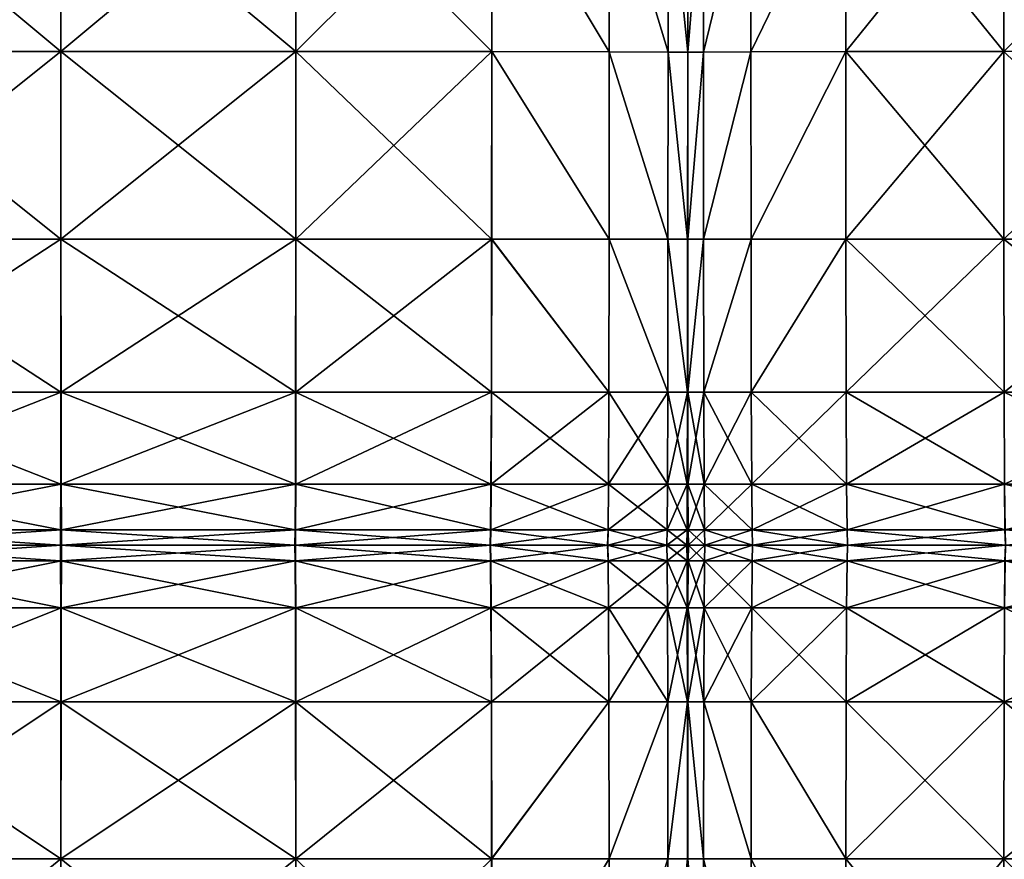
# Model space of a CAD drawing. Header units: centimetres. Extents: x -65 to 65, y -44 to 44.
# Tile 25 of 40: x -1 to 30, y -10 to 17. Entities that reach past the tile are written whole.
import ezdxf

# ---------------------------------------------------------------- set-up
doc = ezdxf.new("R2010")
doc.units = ezdxf.units.CM
doc.layers.get('0').update_dxf_attribs({"true_color": 0xc7c7c7})

msp = doc.modelspace()

# ---------------------------------------------------------------- meshes
at = {"color": 251, "true_color": 0x565656}
mesh = msp.add_polyface(dxfattribs=at)
corners = [(-13.892, 9.972, 3.261), (-13.898, 16.013, 3.189), (-7.589, 16.017, 2.987), (-7.584, 9.972, 3.067), (-0.018, 16.019, 2.92), (-7.59, 22.324, 3.008), (-13.9, 22.305, 3.208), (-7.59, 28.036, 3.113), (-13.9, 27.989, 3.303), (-0.018, 28.052, 3.05), (-0.018, 22.33, 2.941), (-7.59, 22.324, 42.615), (-7.59, 28.036, 42.227), (-13.9, 27.989, 41.581), (-13.9, 22.305, 41.93), (-7.59, 16.017, 42.697), (-13.899, 16.013, 42.005), (-0.019, 16.019, 42.928), (-0.018, 22.33, 42.843), (-7.589, 9.972, 42.429), (-0.019, 9.972, 42.651), (-20.21, 22.198, 4.34), (-20.21, 22.211, 4.207), (-20.21, 27.753, 4.249), (-20.21, 27.722, 4.376), (-20.21, 15.986, 4.334), (-20.211, 15.989, 4.199), (-20.206, 9.972, 4.231), (-20.209, 15.989, 4.199), (-19.577, 15.996, 3.896), (-20.21, 22.211, 4.207), (-20.21, 27.753, 4.249), (-19.579, 27.824, 3.965), (-19.579, 22.239, 3.907), (-17.686, 22.274, 3.541), (-17.686, 27.91, 3.618), (-17.684, 16.005, 3.526), (-17.677, 9.972, 3.584), (-19.572, 9.972, 3.94), (-17.686, 22.274, 40.789), (-17.686, 27.91, 40.505), (-19.579, 22.239, 39.534), (-19.579, 27.824, 39.321), (-19.578, 15.996, 39.58), (-17.685, 16.005, 40.85), (-20.21, 22.211, 38.508), (-20.21, 27.753, 38.353), (-20.21, 22.198, 38.051), (-20.21, 27.722, 37.922), (-20.21, 15.986, 38.079), (-20.21, 15.989, 38.541), (-20.208, 9.972, 38.434), (-17.682, 9.972, 40.653), (-19.576, 9.972, 39.432), (-20.21, 22.211, 38.508), (-20.21, 15.989, 38.541), (-20.21, 27.753, 38.353)]
mesh.append_faces([[corners[k] for k in face] for face in [(0, 1, 2), (3, 2, 4), (5, 2, 1), (1, 6, 5), (7, 5, 6), (6, 8, 7), (9, 10, 5), (2, 5, 10), (10, 4, 2), (11, 12, 13), (13, 14, 11), (15, 11, 14), (14, 16, 15), (11, 15, 17), (17, 18, 11), (12, 11, 18), (19, 15, 16), (20, 17, 15), (21, 22, 23), (23, 24, 21), (22, 21, 25), (25, 26, 22), (27, 28, 29), (30, 28, 25), (25, 21, 30), (31, 30, 21), (21, 24, 31), (30, 31, 32), (32, 33, 30), (28, 30, 33), (33, 29, 28), (34, 35, 8), (8, 6, 34), (36, 34, 6), (6, 1, 36), (34, 36, 29), (29, 33, 34), (35, 34, 33), (33, 32, 35), (37, 36, 1), (38, 29, 36), (39, 14, 13), (13, 40, 39), (41, 39, 40), (40, 42, 41), (39, 41, 43), (43, 44, 39), (14, 39, 44), (44, 16, 14), (45, 41, 42), (42, 46, 45), (47, 45, 46), (46, 48, 47), (45, 47, 49), (49, 50, 45), (41, 45, 50), (50, 43, 41), (43, 50, 51), (16, 44, 52), (44, 43, 53), (54, 55, 49), (49, 47, 54), (56, 54, 47), (47, 48, 56)]], dxfattribs={"vtx2": -1, "color": 251})
mesh = msp.add_polyface(dxfattribs=at)
corners = [(7.553, 22.324, 3.008), (7.553, 28.036, 3.113), (13.863, 27.989, 3.303), (13.863, 22.305, 3.208), (7.553, 16.017, 2.987), (13.862, 16.013, 3.189), (-0.018, 16.019, 2.92), (-0.018, 22.33, 2.941), (7.552, 9.972, 3.067), (-0.016, 9.972, 3.002), (13.858, 9.972, 41.763), (13.862, 16.013, 42.005), (7.553, 16.017, 42.697), (7.55, 9.972, 42.429), (-0.019, 16.019, 42.928), (7.553, 22.324, 42.615), (13.863, 22.305, 41.93), (7.553, 28.036, 42.227), (13.863, 27.989, 41.581), (-0.018, 28.052, 42.442), (-0.018, 22.33, 42.843), (20.173, 22.198, 38.051), (20.173, 22.211, 38.508), (20.173, 27.753, 38.353), (20.173, 27.722, 37.922), (20.173, 15.986, 38.079), (20.174, 15.989, 38.541), (17.649, 22.274, 3.541), (17.649, 27.91, 3.618), (19.542, 22.239, 3.907), (19.542, 27.824, 3.965), (19.541, 15.996, 3.896), (17.648, 16.005, 3.526), (20.173, 22.211, 4.207), (20.173, 27.753, 4.249), (20.173, 22.198, 4.34), (20.173, 27.722, 4.376), (20.173, 15.986, 4.334), (20.173, 15.989, 4.199), (20.171, 9.972, 4.231), (17.644, 9.972, 3.584), (19.538, 9.972, 3.94), (20.173, 22.211, 38.508), (20.173, 15.989, 38.541), (20.173, 27.753, 38.353), (19.542, 27.824, 39.321), (19.542, 22.239, 39.534), (19.541, 15.996, 39.58), (17.649, 22.274, 40.789), (17.649, 27.91, 40.505), (17.648, 16.005, 40.85), (17.644, 9.972, 40.653), (19.538, 9.972, 39.432), (20.173, 22.211, 4.207), (20.174, 15.989, 4.199), (20.173, 27.753, 4.249)]
mesh.append_faces([[corners[k] for k in face] for face in [(0, 1, 2), (2, 3, 0), (4, 0, 3), (3, 5, 4), (0, 4, 6), (6, 7, 0), (1, 0, 7), (8, 4, 5), (9, 6, 4), (10, 11, 12), (13, 12, 14), (15, 12, 11), (11, 16, 15), (17, 15, 16), (16, 18, 17), (15, 17, 19), (19, 20, 15), (12, 15, 20), (20, 14, 12), (21, 22, 23), (23, 24, 21), (22, 21, 25), (25, 26, 22), (27, 3, 2), (2, 28, 27), (29, 27, 28), (28, 30, 29), (27, 29, 31), (31, 32, 27), (3, 27, 32), (32, 5, 3), (33, 29, 30), (30, 34, 33), (35, 33, 34), (34, 36, 35), (33, 35, 37), (37, 38, 33), (29, 33, 38), (38, 31, 29), (31, 38, 39), (5, 32, 40), (32, 31, 41), (42, 43, 25), (25, 21, 42), (44, 42, 21), (21, 24, 44), (42, 44, 45), (45, 46, 42), (43, 42, 46), (46, 47, 43), (48, 49, 18), (18, 16, 48), (50, 48, 16), (16, 11, 50), (48, 50, 47), (47, 46, 48), (49, 48, 46), (46, 45, 49), (51, 50, 11), (52, 47, 50), (53, 54, 37), (37, 35, 53), (55, 53, 35), (35, 36, 55)]], dxfattribs={"vtx2": -1, "color": 251})
mesh = msp.add_polyface(dxfattribs=at)
corners = [(43.048, 9.972, 42.615), (43.056, 16.021, 42.892), (36.585, 16.02, 42.977), (36.585, 9.972, 42.697), (36.584, 28.06, 42.492), (36.584, 22.334, 42.892), (43.059, 22.337, 42.813), (25.264, 27.989, 41.581), (25.264, 22.305, 41.93), (30.354, 22.324, 42.615), (30.355, 16.017, 42.697), (25.265, 16.013, 42.005), (30.354, 28.036, 42.227), (30.359, 9.972, 42.429), (25.269, 9.972, 41.763), (43.059, 22.337, 2.945), (43.056, 16.021, 2.926), (36.585, 16.02, 2.905), (36.584, 22.334, 2.926), (36.586, 5.042, 3.189), (36.585, 9.972, 2.987), (43.048, 9.972, 3.008), (25.278, 5.042, 3.435), (25.269, 9.972, 3.261), (30.359, 9.972, 3.067), (30.355, 16.017, 2.987), (25.265, 16.013, 3.189), (30.367, 5.042, 3.261), (30.354, 22.324, 3.008), (25.264, 22.305, 3.208), (30.354, 28.036, 3.113), (36.584, 28.06, 3.035), (22.209, 22.274, 40.789), (20.682, 22.239, 39.534), (22.209, 27.91, 40.505), (20.683, 15.996, 39.58), (22.211, 16.005, 40.85), (20.173, 22.211, 38.508), (20.682, 27.824, 39.321), (20.174, 15.989, 38.541), (20.175, 9.972, 38.434), (20.686, 9.972, 39.432), (22.215, 9.972, 40.653), (20.175, 9.972, 4.231), (20.174, 15.989, 4.199), (20.683, 15.996, 3.896), (20.686, 9.972, 3.94), (20.682, 27.824, 3.965), (20.682, 22.239, 3.907), (20.173, 22.211, 4.207), (25.264, 27.989, 3.303), (22.209, 22.274, 3.541), (22.211, 16.005, 3.526), (22.209, 27.91, 3.618), (22.214, 9.972, 3.584), (22.222, 5.042, 3.726), (20.692, 5.042, 4.046)]
mesh.append_faces([[corners[k] for k in face] for face in [(0, 1, 2), (2, 3, 0), (4, 5, 6), (1, 6, 5), (5, 2, 1), (7, 8, 9), (10, 9, 8), (8, 11, 10), (9, 10, 2), (2, 5, 9), (12, 9, 5), (13, 10, 11), (11, 14, 13), (10, 13, 3), (3, 2, 10), (15, 16, 17), (17, 18, 15), (19, 20, 21), (16, 21, 20), (20, 17, 16), (22, 23, 24), (25, 24, 23), (23, 26, 25), (24, 25, 17), (17, 20, 24), (27, 24, 20), (28, 25, 26), (26, 29, 28), (30, 28, 29), (31, 18, 28), (25, 28, 18), (18, 17, 25), (32, 8, 7), (33, 32, 34), (32, 33, 35), (35, 36, 32), (8, 32, 36), (36, 11, 8), (37, 33, 38), (33, 37, 39), (39, 35, 33), (40, 41, 35), (35, 39, 40), (42, 14, 11), (11, 36, 42), (41, 42, 36), (36, 35, 41), (43, 44, 45), (45, 46, 43), (47, 48, 49), (44, 49, 48), (48, 45, 44), (50, 29, 51), (52, 51, 29), (29, 26, 52), (51, 52, 45), (45, 48, 51), (53, 51, 48), (54, 52, 26), (26, 23, 54), (55, 54, 23), (56, 46, 54), (52, 54, 46), (46, 45, 52)]], dxfattribs={"vtx2": -1, "color": 251})
mesh = msp.add_polyface(dxfattribs=at)
corners = [(-7.584, 9.972, 3.067), (-7.575, 5.042, 3.261), (-13.879, 5.042, 3.435), (-13.892, 9.972, 3.261), (-7.589, 16.017, 2.987), (-0.018, 16.019, 2.92), (-0.016, 9.972, 3.002), (-0.012, 5.042, 3.203), (-13.899, 16.013, 42.005), (-13.897, 9.972, 41.763), (-7.589, 9.972, 42.429), (-7.586, 5.042, 41.763), (-13.891, 5.042, 41.164), (-0.021, 5.042, 41.963), (-0.019, 9.972, 42.651), (-7.59, 16.017, 42.697), (-13.898, 16.013, 3.189), (-17.677, 9.972, 3.584), (-17.665, 5.042, 3.726), (-17.682, 9.972, 40.653), (-17.676, 5.042, 40.165), (0.008, 0.113, 4.339), (0.006, 0.113, 4.205), (-7.529, 0.113, 4.231), (-7.575, 0.113, 38.434), (-7.573, 0.113, 37.99), (-13.862, 0.113, 37.768), (-0.029, 0.113, 38.522), (-0.03, 0.113, 38.064), (-7.543, 0.606, 3.94), (-7.529, 0.113, 4.231), (-13.815, 0.113, 4.308), (-13.834, 0.606, 4.046), (0, 0.606, 3.904), (0.006, 0.113, 4.205), (-7.523, 0.113, 4.36), (-7.56, 2.085, 3.584), (-13.857, 2.085, 3.726), (-0.006, 2.085, 3.537), (-7.583, 2.085, 40.653), (-13.883, 2.085, 40.165), (-7.578, 0.606, 39.432), (-13.873, 0.606, 39.066), (-0.027, 0.606, 39.555), (-0.024, 2.085, 40.816), (-7.575, 0.113, 38.434), (-13.866, 0.113, 38.167), (-0.029, 0.113, 38.522), (-17.643, 2.085, 3.963), (-17.62, 0.606, 4.224), (-19.527, 0.606, 4.42), (-19.545, 2.085, 4.224), (-17.601, 0.113, 4.438), (-19.511, 0.113, 4.58), (-17.656, 0.606, 38.456), (-17.647, 0.113, 37.723), (-17.667, 2.085, 39.351)]
mesh.append_faces([[corners[k] for k in face] for face in [(0, 1, 2), (2, 3, 0), (4, 0, 3), (5, 6, 0), (1, 0, 6), (6, 7, 1), (8, 9, 10), (11, 10, 9), (9, 12, 11), (10, 11, 13), (13, 14, 10), (15, 10, 14), (16, 3, 17), (18, 17, 3), (3, 2, 18), (9, 19, 20), (20, 12, 9), (19, 9, 8), (21, 22, 23), (24, 25, 26), (25, 24, 27), (27, 28, 25), (29, 30, 31), (31, 32, 29), (30, 29, 33), (33, 34, 30), (34, 21, 35), (36, 29, 32), (32, 37, 36), (1, 36, 37), (37, 2, 1), (36, 1, 7), (7, 38, 36), (29, 36, 38), (38, 33, 29), (39, 11, 12), (12, 40, 39), (41, 39, 40), (40, 42, 41), (39, 41, 43), (43, 44, 39), (11, 39, 44), (44, 13, 11), (45, 41, 42), (42, 46, 45), (45, 25, 28), (28, 47, 45), (41, 45, 47), (47, 43, 41), (48, 18, 2), (2, 37, 48), (49, 48, 37), (37, 32, 49), (48, 49, 50), (18, 48, 51), (52, 49, 32), (32, 31, 52), (49, 52, 53), (54, 55, 46), (46, 42, 54), (56, 54, 42), (42, 40, 56), (20, 56, 40), (40, 12, 20)]], dxfattribs={"vtx2": -1, "color": 251})
mesh = msp.add_polyface(dxfattribs=at)
corners = [(13.862, 16.013, 3.189), (13.859, 9.972, 3.261), (7.552, 9.972, 3.067), (7.55, 5.042, 3.261), (13.853, 5.042, 3.435), (-0.012, 5.042, 3.203), (-0.016, 9.972, 3.002), (7.553, 16.017, 2.987), (7.55, 9.972, 42.429), (7.544, 5.042, 41.763), (13.85, 5.042, 41.164), (13.858, 9.972, 41.763), (7.553, 16.017, 42.697), (-0.019, 16.019, 42.928), (-0.019, 9.972, 42.651), (-0.021, 5.042, 41.963), (19.531, 5.042, 4.046), (17.637, 5.042, 3.726), (17.644, 9.972, 3.584), (13.862, 16.013, 42.005), (17.644, 9.972, 40.653), (17.636, 5.042, 40.165), (19.532, 5.042, 39.066), (17.648, 16.005, 40.85), (19.538, 9.972, 39.432), (7.546, 2.085, 3.584), (13.842, 2.085, 3.726), (7.542, 0.606, 3.94), (13.83, 0.606, 4.046), (0, 0.606, 3.904), (-0.006, 2.085, 3.537), (7.539, 0.113, 4.231), (13.82, 0.113, 4.308), (0.006, 0.113, 4.205), (7.526, 0.606, 39.432), (7.517, 0.113, 38.434), (13.81, 0.113, 38.167), (13.822, 0.606, 39.066), (-0.027, 0.606, 39.555), (-0.029, 0.113, 38.522), (7.535, 2.085, 40.653), (13.837, 2.085, 40.165), (-0.024, 2.085, 40.816), (17.61, 0.606, 4.224), (17.598, 0.113, 4.438), (19.509, 0.606, 4.42), (17.624, 2.085, 3.963), (19.521, 2.085, 4.224), (17.622, 2.085, 39.351), (17.608, 0.606, 38.456), (19.509, 0.606, 37.784), (19.521, 2.085, 38.456), (17.595, 0.113, 37.723), (19.5, 0.113, 37.235)]
mesh.append_faces([[corners[k] for k in face] for face in [(0, 1, 2), (3, 2, 1), (1, 4, 3), (2, 3, 5), (5, 6, 2), (7, 2, 6), (8, 9, 10), (10, 11, 8), (12, 8, 11), (13, 14, 8), (9, 8, 14), (14, 15, 9), (16, 17, 18), (1, 18, 17), (17, 4, 1), (18, 1, 0), (19, 11, 20), (21, 20, 11), (11, 10, 21), (20, 21, 22), (23, 20, 24), (25, 3, 4), (4, 26, 25), (27, 25, 26), (26, 28, 27), (25, 27, 29), (29, 30, 25), (3, 25, 30), (30, 5, 3), (31, 27, 28), (28, 32, 31), (27, 31, 33), (33, 29, 27), (34, 35, 36), (36, 37, 34), (35, 34, 38), (38, 39, 35), (40, 34, 37), (37, 41, 40), (9, 40, 41), (41, 10, 9), (40, 9, 15), (15, 42, 40), (34, 40, 42), (42, 38, 34), (43, 44, 32), (32, 28, 43), (44, 43, 45), (46, 43, 28), (28, 26, 46), (17, 46, 26), (26, 4, 17), (46, 17, 16), (43, 46, 47), (48, 21, 10), (10, 41, 48), (49, 48, 41), (41, 37, 49), (48, 49, 50), (21, 48, 51), (52, 49, 37), (37, 36, 52), (49, 52, 53)]], dxfattribs={"vtx2": -1, "color": 251})
mesh = msp.add_polyface(dxfattribs=at)
corners = [(20.175, 9.972, 38.434), (20.173, 9.972, 37.99), (20.173, 5.042, 37.768), (20.178, 5.042, 38.167), (20.174, 15.989, 38.541), (20.173, 15.986, 38.079), (20.171, 9.972, 4.231), (20.173, 9.972, 4.36), (20.173, 5.042, 4.425), (20.167, 5.042, 4.308), (19.538, 9.972, 3.94), (19.531, 5.042, 4.046), (19.541, 15.996, 3.896), (20.173, 15.989, 4.199), (20.173, 15.986, 4.334), (17.644, 9.972, 3.584), (17.648, 16.005, 3.526), (20.171, 9.972, 38.434), (20.167, 5.042, 38.167), (20.173, 15.989, 38.541), (19.541, 15.996, 39.58), (19.538, 9.972, 39.432), (19.532, 5.042, 39.066), (17.644, 9.972, 40.653), (20.175, 9.972, 4.231), (20.178, 5.042, 4.308), (20.174, 15.989, 4.199), (20.183, 2.085, 37.723), (20.172, 2.085, 37.398), (20.172, 0.606, 36.991), (20.189, 0.606, 37.235), (20.172, 0.113, 36.658), (20.194, 0.113, 36.835), (20.161, 2.085, 4.438), (20.172, 2.085, 4.532), (20.154, 0.606, 4.58), (20.172, 0.606, 4.651), (19.509, 0.606, 4.42), (19.521, 2.085, 4.224), (20.148, 0.113, 4.696), (20.171, 0.113, 4.748), (19.499, 0.113, 4.58), (17.598, 0.113, 4.438), (17.624, 2.085, 3.963), (17.61, 0.606, 4.224), (19.509, 0.606, 37.784), (19.521, 2.085, 38.456), (17.622, 2.085, 39.351), (17.636, 5.042, 40.165), (19.5, 0.113, 37.235), (17.608, 0.606, 38.456), (20.155, 0.606, 37.235), (20.149, 0.113, 36.835), (20.161, 2.085, 37.723), (20.189, 0.606, 4.58), (20.183, 2.085, 4.438)]
mesh.append_faces([[corners[k] for k in face] for face in [(0, 1, 2), (2, 3, 0), (1, 0, 4), (4, 5, 1), (6, 7, 8), (8, 9, 6), (10, 6, 9), (9, 11, 10), (6, 10, 12), (7, 6, 13), (13, 14, 7), (15, 10, 11), (10, 15, 16), (17, 18, 2), (2, 1, 17), (19, 17, 1), (1, 5, 19), (17, 19, 20), (20, 21, 17), (18, 17, 21), (21, 22, 18), (22, 21, 23), (24, 25, 8), (8, 7, 24), (26, 24, 7), (7, 14, 26), (27, 3, 2), (2, 28, 27), (28, 29, 30), (29, 31, 32), (33, 9, 8), (8, 34, 33), (35, 33, 34), (34, 36, 35), (33, 35, 37), (37, 38, 33), (9, 33, 38), (38, 11, 9), (39, 35, 36), (36, 40, 39), (35, 39, 41), (41, 37, 35), (37, 41, 42), (11, 38, 43), (38, 37, 44), (45, 46, 47), (46, 22, 48), (49, 45, 50), (51, 52, 31), (31, 29, 51), (52, 51, 45), (45, 49, 52), (53, 51, 29), (29, 28, 53), (18, 53, 28), (28, 2, 18), (53, 18, 22), (22, 46, 53), (51, 53, 46), (46, 45, 51), (40, 36, 54), (36, 34, 55), (25, 55, 34), (34, 8, 25)]], dxfattribs={"vtx2": -1, "color": 251})
mesh = msp.add_polyface(dxfattribs=at)
corners = [(25.269, 9.972, 41.763), (25.278, 5.042, 41.164), (30.367, 5.042, 41.763), (20.686, 9.972, 39.432), (20.175, 9.972, 38.434), (20.178, 5.042, 38.167), (20.692, 5.042, 39.066), (22.215, 9.972, 40.653), (22.222, 5.042, 40.165), (20.178, 5.042, 4.308), (20.175, 9.972, 4.231), (20.686, 9.972, 3.94), (20.692, 5.042, 4.046), (25.269, 9.972, 3.261), (25.278, 5.042, 3.435), (22.222, 5.042, 3.726), (22.214, 9.972, 3.584), (25.292, 2.085, 3.726), (30.367, 5.042, 3.261), (20.193, 0.113, 4.696), (20.195, 0.113, 4.748), (20.724, 0.113, 4.651), (20.721, 0.113, 4.58), (22.261, 0.113, 4.438), (22.266, 0.113, 4.532), (25.326, 0.113, 4.425), (25.32, 0.113, 4.308), (20.189, 0.606, 37.235), (20.183, 2.085, 37.723), (20.172, 2.085, 37.398), (20.713, 0.606, 37.784), (20.702, 2.085, 38.456), (20.194, 0.113, 36.835), (20.172, 0.606, 36.991), (20.721, 0.113, 37.235), (22.25, 0.606, 38.456), (22.262, 0.113, 37.723), (25.321, 0.113, 38.167), (25.308, 0.606, 39.066), (22.236, 2.085, 39.351), (25.292, 2.085, 40.165), (22.235, 2.085, 3.963), (22.249, 0.606, 4.224), (25.307, 0.606, 4.046), (20.712, 0.606, 4.42), (20.701, 2.085, 4.224), (22.261, 0.113, 4.438), (25.32, 0.113, 4.308), (20.721, 0.113, 4.58), (20.189, 0.606, 4.58), (20.193, 0.113, 4.696), (20.171, 0.113, 4.748), (20.183, 2.085, 4.438), (20.172, 0.606, 4.651)]
mesh.append_faces([[corners[k] for k in face] for face in [(0, 1, 2), (3, 4, 5), (5, 6, 3), (7, 3, 6), (6, 8, 7), (0, 7, 8), (8, 1, 0), (9, 10, 11), (11, 12, 9), (13, 14, 15), (16, 15, 12), (17, 14, 18), (19, 20, 21), (21, 22, 19), (23, 24, 25), (25, 26, 23), (24, 23, 22), (22, 21, 24), (27, 28, 29), (28, 27, 30), (30, 31, 28), (5, 28, 31), (31, 6, 5), (32, 27, 33), (27, 32, 34), (34, 30, 27), (35, 36, 37), (37, 38, 35), (36, 35, 30), (30, 34, 36), (39, 35, 38), (38, 40, 39), (8, 39, 40), (40, 1, 8), (39, 8, 6), (6, 31, 39), (35, 39, 31), (31, 30, 35), (41, 15, 14), (14, 17, 41), (42, 41, 17), (17, 43, 42), (41, 42, 44), (44, 45, 41), (15, 41, 45), (45, 12, 15), (46, 42, 43), (43, 47, 46), (24, 46, 47), (47, 25, 24), (46, 24, 21), (21, 48, 46), (42, 46, 48), (48, 44, 42), (49, 50, 51), (50, 49, 44), (44, 48, 50), (48, 21, 20), (52, 49, 53), (52, 9, 12), (12, 45, 52), (49, 52, 45), (45, 44, 49)]], dxfattribs={"vtx2": -1, "color": 251})
mesh = msp.add_polyface(dxfattribs=at)
corners = [(43.048, 9.972, 42.615), (43.033, 5.042, 41.93), (48.804, 5.042, 41.581), (36.585, 9.972, 42.697), (36.586, 5.042, 42.005), (30.367, 5.042, 41.763), (30.359, 9.972, 42.429), (25.269, 9.972, 41.763), (43.048, 9.972, 3.008), (43.033, 5.042, 3.208), (36.586, 5.042, 3.189), (30.359, 9.972, 3.067), (30.367, 5.042, 3.261), (25.278, 5.042, 3.435), (36.585, 9.972, 2.987), (30.411, 0.113, 4.36), (30.405, 0.113, 4.231), (25.32, 0.113, 4.308), (25.326, 0.113, 4.425), (36.593, 0.113, 4.334), (36.592, 0.113, 4.199), (42.956, 0.113, 4.207), (42.945, 0.113, 4.34), (48.541, 0.113, 4.376), (30.38, 2.085, 40.653), (25.278, 5.042, 41.164), (25.292, 2.085, 40.165), (30.395, 0.606, 39.432), (25.308, 0.606, 39.066), (36.591, 0.606, 39.58), (36.589, 2.085, 40.85), (30.406, 0.113, 38.434), (25.321, 0.113, 38.167), (36.593, 0.113, 38.541), (42.979, 0.606, 39.534), (42.956, 0.113, 38.508), (48.572, 0.113, 38.353), (43.007, 2.085, 40.789), (48.642, 0.606, 39.321), (48.726, 2.085, 40.505), (43.007, 2.085, 3.541), (48.804, 5.042, 3.303), (42.979, 0.606, 3.907), (48.726, 2.085, 3.618), (36.59, 0.606, 3.896), (36.588, 2.085, 3.526), (42.956, 0.113, 4.207), (48.641, 0.606, 3.965), (48.572, 0.113, 4.249), (36.592, 0.113, 4.199), (30.405, 0.113, 4.231), (25.32, 0.113, 4.308), (30.394, 0.606, 3.94), (25.307, 0.606, 4.046), (30.38, 2.085, 3.584), (25.292, 2.085, 3.726)]
mesh.append_faces([[corners[k] for k in face] for face in [(0, 1, 2), (1, 0, 3), (3, 4, 1), (5, 6, 7), (6, 5, 4), (4, 3, 6), (8, 9, 10), (11, 12, 13), (14, 10, 12), (15, 16, 17), (17, 18, 15), (16, 15, 19), (19, 20, 16), (21, 22, 23), (22, 21, 20), (20, 19, 22), (24, 5, 25), (25, 26, 24), (27, 24, 26), (26, 28, 27), (24, 27, 29), (29, 30, 24), (5, 24, 30), (30, 4, 5), (31, 27, 28), (28, 32, 31), (27, 31, 33), (33, 29, 27), (34, 35, 36), (35, 34, 29), (29, 33, 35), (37, 34, 38), (1, 37, 39), (37, 1, 4), (4, 30, 37), (34, 37, 30), (30, 29, 34), (40, 9, 41), (42, 40, 43), (40, 42, 44), (44, 45, 40), (9, 40, 45), (45, 10, 9), (46, 42, 47), (22, 46, 48), (46, 22, 19), (19, 49, 46), (42, 46, 49), (49, 44, 42), (50, 15, 18), (18, 51, 50), (52, 50, 51), (51, 53, 52), (50, 52, 44), (44, 49, 50), (15, 50, 49), (49, 19, 15), (54, 52, 53), (53, 55, 54), (12, 54, 55), (54, 12, 10), (10, 45, 54), (52, 54, 45), (45, 44, 52)]], dxfattribs={"vtx2": -1, "color": 251})
mesh = msp.add_polyface(dxfattribs=at)
corners = [(-13.892, -9.984, 3.261), (-13.879, -4.935, 3.435), (-7.575, -4.935, 3.261), (-7.584, -9.984, 3.067), (-0.012, -4.935, 3.203), (-0.016, -9.984, 3.002), (-7.589, -9.984, 42.429), (-7.586, -4.935, 41.763), (-13.891, -4.935, 41.164), (-0.019, -9.984, 42.651), (-0.021, -4.935, 41.963), (-17.665, -4.935, 3.726), (-13.897, -9.984, 41.763), (-17.676, -4.935, 40.165), (-7.56, -1.906, 3.584), (-13.857, -1.906, 3.726), (-7.543, -0.392, 3.94), (-13.834, -0.392, 4.046), (0, -0.392, 3.904), (-0.006, -1.906, 3.537), (-7.529, 0.113, 4.231), (-13.815, 0.113, 4.308), (-7.523, 0.113, 4.36), (-13.806, 0.113, 4.425), (0.008, 0.113, 4.339), (0.006, 0.113, 4.205), (-13.862, 0.113, 37.768), (-13.866, 0.113, 38.167), (-7.575, 0.113, 38.434), (-7.578, -0.392, 39.432), (-13.873, -0.392, 39.066), (-0.027, -0.392, 39.555), (-0.029, 0.113, 38.522), (-7.583, -1.906, 40.653), (-13.883, -1.906, 40.165), (-0.024, -1.906, 40.816), (-7.529, 0.113, 4.231), (-13.815, 0.113, 4.308), (0.006, 0.113, 4.205), (-7.573, 0.113, 37.99), (-7.575, 0.113, 38.434), (-13.866, 0.113, 38.167), (-17.601, 0.113, 4.438), (-17.592, 0.113, 4.532), (-17.62, -0.392, 4.224), (-19.527, -0.392, 4.42), (-19.511, 0.113, 4.58), (-17.643, -1.906, 3.963), (-19.545, -1.906, 4.224), (-17.667, -1.906, 39.351), (-17.656, -0.392, 38.456), (-17.647, 0.113, 37.723), (-17.644, 0.113, 37.398), (-17.601, 0.113, 4.438), (-19.505, 0.113, 4.651), (-17.647, 0.113, 37.723)]
mesh.append_faces([[corners[k] for k in face] for face in [(0, 1, 2), (3, 2, 4), (4, 5, 3), (6, 7, 8), (9, 10, 7), (11, 1, 0), (12, 8, 13), (14, 2, 1), (1, 15, 14), (16, 14, 15), (15, 17, 16), (14, 16, 18), (18, 19, 14), (2, 14, 19), (19, 4, 2), (20, 16, 17), (17, 21, 20), (22, 20, 21), (21, 23, 22), (20, 22, 24), (16, 20, 25), (25, 18, 16), (26, 27, 28), (29, 28, 27), (27, 30, 29), (28, 29, 31), (31, 32, 28), (33, 29, 30), (30, 34, 33), (7, 33, 34), (34, 8, 7), (33, 7, 10), (10, 35, 33), (29, 33, 35), (35, 31, 29), (36, 22, 23), (23, 37, 36), (22, 36, 38), (39, 40, 41), (41, 26, 39), (42, 43, 23), (23, 21, 42), (44, 42, 21), (21, 17, 44), (42, 44, 45), (43, 42, 46), (47, 44, 17), (17, 15, 47), (11, 47, 15), (15, 1, 11), (44, 47, 48), (49, 13, 8), (8, 34, 49), (50, 49, 34), (34, 30, 50), (51, 50, 30), (30, 27, 51), (52, 51, 27), (27, 26, 52), (43, 53, 37), (37, 23, 43), (53, 43, 54), (55, 52, 26), (26, 41, 55)]], dxfattribs={"vtx2": -1, "color": 251})
mesh = msp.add_polyface(dxfattribs=at)
corners = [(7.552, -9.984, 3.067), (7.55, -4.935, 3.261), (13.853, -4.935, 3.435), (-0.016, -9.984, 3.002), (-0.012, -4.935, 3.203), (13.859, -9.984, 3.261), (17.637, -4.935, 3.726), (7.539, 0.113, 4.231), (7.538, 0.113, 4.36), (13.816, 0.113, 4.425), (13.82, 0.113, 4.308), (7.542, -0.392, 3.94), (13.83, -0.392, 4.046), (0, -0.392, 3.904), (0.006, 0.113, 4.205), (0.008, 0.113, 4.339), (7.546, -1.906, 3.584), (13.842, -1.906, 3.726), (-0.006, -1.906, 3.537), (7.535, -1.906, 40.653), (7.544, -4.935, 41.763), (13.85, -4.935, 41.164), (13.837, -1.906, 40.165), (7.526, -0.392, 39.432), (13.822, -0.392, 39.066), (-0.027, -0.392, 39.555), (-0.024, -1.906, 40.816), (-0.021, -4.935, 41.963), (7.517, 0.113, 38.434), (13.81, 0.113, 38.167), (7.514, 0.113, 37.99), (13.805, 0.113, 37.768), (-0.03, 0.113, 38.064), (-0.029, 0.113, 38.522), (7.539, 0.113, 4.231), (13.82, 0.113, 4.308), (0.006, 0.113, 4.205), (7.517, 0.113, 38.434), (13.81, 0.113, 38.167), (-0.029, 0.113, 38.522), (17.624, -1.906, 3.963), (17.61, -0.392, 4.224), (17.598, 0.113, 4.438), (17.593, 0.113, 4.532), (17.595, 0.113, 37.723), (17.59, 0.113, 37.398), (17.608, -0.392, 38.456), (17.622, -1.906, 39.351), (17.636, -4.935, 40.165), (17.598, 0.113, 4.438), (17.595, 0.113, 37.723), (19.495, 0.113, 36.991)]
mesh.append_faces([[corners[k] for k in face] for face in [(0, 1, 2), (3, 4, 1), (5, 2, 6), (7, 8, 9), (9, 10, 7), (11, 7, 10), (10, 12, 11), (7, 11, 13), (13, 14, 7), (8, 7, 14), (14, 15, 8), (16, 11, 12), (12, 17, 16), (1, 16, 17), (17, 2, 1), (16, 1, 4), (4, 18, 16), (11, 16, 18), (18, 13, 11), (19, 20, 21), (21, 22, 19), (23, 19, 22), (22, 24, 23), (19, 23, 25), (25, 26, 19), (20, 19, 26), (26, 27, 20), (28, 23, 24), (24, 29, 28), (30, 28, 29), (29, 31, 30), (28, 30, 32), (32, 33, 28), (23, 28, 33), (33, 25, 23), (8, 34, 35), (35, 9, 8), (34, 8, 15), (15, 36, 34), (37, 30, 31), (31, 38, 37), (30, 37, 39), (39, 32, 30), (40, 6, 2), (2, 17, 40), (41, 40, 17), (17, 12, 41), (42, 41, 12), (12, 10, 42), (43, 42, 10), (10, 9, 43), (44, 45, 31), (31, 29, 44), (46, 44, 29), (29, 24, 46), (47, 46, 24), (24, 22, 47), (48, 47, 22), (22, 21, 48), (49, 43, 9), (9, 35, 49), (45, 50, 38), (38, 31, 45), (50, 45, 51)]], dxfattribs={"vtx2": -1, "color": 251})
mesh = msp.add_polyface(dxfattribs=at)
corners = [(20.171, -9.984, 4.231), (20.167, -4.935, 4.308), (20.173, -4.935, 4.425), (19.538, -9.984, 3.94), (19.531, -4.935, 4.046), (17.644, -9.984, 3.584), (17.637, -4.935, 3.726), (20.173, -4.935, 37.768), (20.167, -4.935, 38.167), (20.171, -9.984, 38.434), (19.532, -4.935, 39.066), (19.538, -9.984, 39.432), (17.624, -1.906, 3.963), (17.61, -0.392, 4.224), (19.509, -0.392, 4.42), (19.521, -1.906, 4.224), (17.598, 0.113, 4.438), (17.593, 0.113, 4.532), (19.495, 0.113, 4.651), (19.499, 0.113, 4.58), (20.148, 0.113, 4.696), (20.146, 0.113, 4.748), (20.171, 0.113, 4.791), (20.171, 0.113, 4.748), (20.154, -0.392, 4.58), (20.172, -0.392, 4.651), (20.161, -1.906, 4.438), (20.172, -1.906, 4.532), (20.161, -1.906, 37.723), (20.172, -1.906, 37.398), (20.155, -0.392, 37.235), (20.172, -0.392, 36.991), (19.509, -0.392, 37.784), (19.521, -1.906, 38.456), (20.149, 0.113, 36.835), (20.172, 0.113, 36.658), (20.147, 0.113, 36.658), (20.172, 0.113, 36.51), (19.495, 0.113, 36.991), (19.5, 0.113, 37.235), (17.595, 0.113, 37.723), (17.608, -0.392, 38.456), (17.59, 0.113, 37.398), (17.622, -1.906, 39.351), (17.636, -4.935, 40.165), (20.148, 0.113, 4.696), (20.171, 0.113, 4.748), (19.499, 0.113, 4.58), (17.598, 0.113, 4.438), (19.5, 0.113, 37.235), (17.595, 0.113, 37.723), (20.149, 0.113, 36.835), (20.172, 0.113, 36.658)]
mesh.append_faces([[corners[k] for k in face] for face in [(0, 1, 2), (3, 4, 1), (5, 6, 4), (7, 8, 9), (8, 10, 11), (12, 13, 14), (14, 15, 12), (6, 12, 15), (15, 4, 6), (16, 17, 18), (18, 19, 16), (13, 16, 19), (19, 14, 13), (20, 21, 22), (22, 23, 20), (24, 20, 23), (23, 25, 24), (20, 24, 14), (14, 19, 20), (21, 20, 19), (19, 18, 21), (26, 24, 25), (25, 27, 26), (1, 26, 27), (27, 2, 1), (26, 1, 4), (4, 15, 26), (24, 26, 15), (15, 14, 24), (28, 8, 7), (7, 29, 28), (30, 28, 29), (29, 31, 30), (28, 30, 32), (32, 33, 28), (8, 28, 33), (33, 10, 8), (34, 30, 31), (31, 35, 34), (36, 34, 35), (35, 37, 36), (34, 36, 38), (38, 39, 34), (30, 34, 39), (39, 32, 30), (40, 41, 32), (32, 39, 40), (42, 40, 39), (39, 38, 42), (43, 44, 10), (10, 33, 43), (41, 43, 33), (33, 32, 41), (21, 45, 46), (46, 22, 21), (45, 21, 18), (18, 47, 45), (17, 48, 47), (47, 18, 17), (38, 49, 50), (51, 36, 37), (37, 52, 51), (36, 51, 49), (49, 38, 36)]], dxfattribs={"vtx2": -1, "color": 251})
mesh = msp.add_polyface(dxfattribs=at)
corners = [(20.175, -9.984, 4.231), (20.173, -9.984, 4.36), (20.173, -4.935, 4.425), (20.178, -4.935, 4.308), (20.686, -9.984, 3.94), (20.692, -4.935, 4.046), (22.214, -9.984, 3.584), (22.222, -4.935, 3.726), (25.269, -9.984, 3.261), (20.175, -9.984, 38.434), (20.178, -4.935, 38.167), (20.173, -4.935, 37.768), (20.686, -9.984, 39.432), (20.692, -4.935, 39.066), (22.215, -9.984, 40.653), (22.222, -4.935, 40.165), (20.183, -1.906, 4.438), (20.172, -1.906, 4.532), (20.189, -0.392, 4.58), (20.172, -0.392, 4.651), (20.712, -0.392, 4.42), (20.701, -1.906, 4.224), (20.193, 0.113, 4.696), (20.171, 0.113, 4.748), (20.195, 0.113, 4.748), (20.171, 0.113, 4.791), (20.721, 0.113, 4.58), (22.261, 0.113, 4.438), (22.249, -0.392, 4.224), (22.235, -1.906, 3.963), (20.196, 0.113, 36.658), (20.194, 0.113, 36.835), (20.172, 0.113, 36.658), (20.172, 0.113, 36.51), (20.725, 0.113, 36.991), (20.721, 0.113, 37.235), (22.267, 0.113, 37.398), (22.262, 0.113, 37.723), (22.236, -1.906, 39.351), (25.278, -4.935, 41.164), (22.25, -0.392, 38.456), (20.713, -0.392, 37.784), (20.702, -1.906, 38.456), (22.262, 0.113, 37.723), (20.721, 0.113, 37.235), (20.194, 0.113, 36.835), (20.172, 0.113, 36.658), (20.189, -0.392, 37.235), (20.172, -0.392, 36.991), (20.183, -1.906, 37.723), (20.172, -1.906, 37.398), (20.193, 0.113, 4.696), (20.171, 0.113, 4.748), (20.721, 0.113, 4.58)]
mesh.append_faces([[corners[k] for k in face] for face in [(0, 1, 2), (2, 3, 0), (4, 0, 3), (3, 5, 4), (6, 4, 5), (5, 7, 6), (8, 6, 7), (9, 10, 11), (12, 13, 10), (14, 15, 13), (16, 3, 2), (2, 17, 16), (18, 16, 17), (17, 19, 18), (16, 18, 20), (20, 21, 16), (3, 16, 21), (21, 5, 3), (22, 18, 19), (19, 23, 22), (24, 22, 23), (23, 25, 24), (18, 22, 26), (26, 20, 18), (27, 28, 20), (20, 26, 27), (29, 7, 5), (5, 21, 29), (28, 29, 21), (21, 20, 28), (30, 31, 32), (32, 33, 30), (31, 30, 34), (34, 35, 31), (36, 37, 35), (35, 34, 36), (38, 15, 39), (38, 40, 41), (41, 42, 38), (15, 38, 42), (42, 13, 15), (43, 36, 34), (34, 44, 43), (40, 43, 44), (44, 41, 40), (45, 30, 33), (33, 46, 45), (47, 45, 46), (46, 48, 47), (45, 47, 41), (41, 44, 45), (30, 45, 44), (44, 34, 30), (49, 47, 48), (48, 50, 49), (10, 49, 50), (50, 11, 10), (49, 10, 13), (13, 42, 49), (47, 49, 42), (42, 41, 47), (51, 24, 25), (25, 52, 51), (24, 51, 53)]], dxfattribs={"vtx2": -1, "color": 251})
mesh = msp.add_polyface(dxfattribs=at)
corners = [(36.585, -9.984, 2.987), (36.586, -4.935, 3.189), (43.033, -4.935, 3.208), (30.367, -4.935, 3.261), (30.359, -9.984, 3.067), (25.269, -9.984, 3.261), (25.278, -4.935, 3.435), (30.359, -9.984, 42.429), (30.367, -4.935, 41.763), (25.278, -4.935, 41.164), (36.585, -9.984, 42.697), (36.586, -4.935, 42.005), (22.222, -4.935, 3.726), (25.269, -9.984, 41.763), (22.222, -4.935, 40.165), (30.38, -1.906, 3.584), (25.292, -1.906, 3.726), (30.394, -0.392, 3.94), (25.307, -0.392, 4.046), (36.59, -0.392, 3.896), (36.588, -1.906, 3.526), (30.405, 0.113, 4.231), (25.32, 0.113, 4.308), (36.592, 0.113, 4.199), (42.956, 0.113, 4.207), (43.007, -1.906, 3.541), (42.979, -0.392, 3.907), (30.412, 0.113, 37.99), (30.406, 0.113, 38.434), (25.321, 0.113, 38.167), (25.327, 0.113, 37.768), (36.594, 0.113, 38.079), (36.593, 0.113, 38.541), (42.946, 0.113, 38.051), (36.591, -0.392, 39.58), (36.589, -1.906, 40.85), (43.007, -1.906, 40.789), (43.033, -4.935, 41.93), (36.593, 0.113, 38.541), (42.956, 0.113, 38.508), (42.979, -0.392, 39.534), (30.406, 0.113, 38.434), (25.321, 0.113, 38.167), (30.395, -0.392, 39.432), (25.308, -0.392, 39.066), (30.38, -1.906, 40.653), (25.292, -1.906, 40.165), (22.249, -0.392, 4.224), (22.261, 0.113, 4.438), (22.235, -1.906, 3.963), (22.262, 0.113, 37.723), (22.267, 0.113, 37.398), (22.236, -1.906, 39.351), (22.25, -0.392, 38.456), (22.262, 0.113, 37.723)]
mesh.append_faces([[corners[k] for k in face] for face in [(0, 1, 2), (3, 4, 5), (5, 6, 3), (4, 3, 1), (1, 0, 4), (7, 8, 9), (10, 11, 8), (12, 6, 5), (13, 9, 14), (15, 3, 6), (6, 16, 15), (17, 15, 16), (16, 18, 17), (15, 17, 19), (19, 20, 15), (3, 15, 20), (20, 1, 3), (21, 17, 18), (18, 22, 21), (17, 21, 23), (23, 19, 17), (19, 23, 24), (1, 20, 25), (20, 19, 26), (27, 28, 29), (29, 30, 27), (28, 27, 31), (31, 32, 28), (32, 31, 33), (34, 35, 36), (35, 11, 37), (31, 38, 39), (38, 34, 40), (41, 27, 30), (30, 42, 41), (43, 41, 42), (42, 44, 43), (41, 43, 34), (34, 38, 41), (27, 41, 38), (38, 31, 27), (45, 43, 44), (44, 46, 45), (8, 45, 46), (46, 9, 8), (45, 8, 11), (11, 35, 45), (43, 45, 35), (35, 34, 43), (47, 48, 22), (22, 18, 47), (49, 47, 18), (18, 16, 49), (12, 49, 16), (16, 6, 12), (50, 51, 30), (30, 29, 50), (9, 46, 52), (53, 52, 46), (46, 44, 53), (54, 53, 44), (44, 42, 54), (51, 54, 42), (42, 30, 51)]], dxfattribs={"vtx2": -1, "color": 251})
mesh = msp.add_polyface(dxfattribs=at)
corners = [(-7.589, -16.161, 2.987), (-7.59, -22.575, 3.008), (-13.9, -22.556, 3.208), (-13.898, -16.156, 3.189), (-0.018, -16.162, 2.92), (-0.018, -22.581, 2.941), (-7.584, -9.984, 3.067), (-13.892, -9.984, 3.261), (-7.575, -4.935, 3.261), (-0.016, -9.984, 3.002), (-13.891, -4.935, 41.164), (-13.897, -9.984, 41.763), (-7.589, -9.984, 42.429), (-7.59, -16.161, 42.697), (-13.899, -16.156, 42.005), (-0.019, -16.162, 42.928), (-0.019, -9.984, 42.651), (-7.586, -4.935, 41.763), (-7.59, -22.575, 42.615), (-13.9, -22.556, 41.93), (-0.018, -22.581, 42.843), (-17.686, -22.524, 3.541), (-19.579, -22.49, 3.907), (-19.577, -16.139, 3.896), (-17.684, -16.148, 3.526), (-20.21, -22.461, 4.207), (-19.579, -28.122, 3.965), (-20.21, -22.449, 4.34), (-20.21, -28.051, 4.249), (-20.21, -16.129, 4.334), (-20.209, -16.132, 4.199), (-20.206, -9.984, 4.231), (-20.209, -9.984, 4.36), (-20.208, -4.935, 4.425), (-19.572, -9.984, 3.94), (-20.2, -4.935, 4.308), (-17.677, -9.984, 3.584), (-17.665, -4.935, 3.726), (-20.21, -22.449, 38.051), (-20.21, -22.461, 38.508), (-20.21, -28.051, 38.353), (-20.21, -4.935, 37.768), (-20.21, -9.984, 37.99), (-20.208, -9.984, 38.434), (-20.21, -16.132, 38.541), (-20.21, -16.129, 38.079), (-19.578, -16.139, 39.58), (-19.576, -9.984, 39.432), (-20.206, -4.935, 38.167), (-20.21, -22.461, 38.508), (-20.21, -28.051, 38.353), (-19.579, -22.49, 39.534), (-17.685, -16.148, 40.85), (-17.686, -22.524, 40.789), (-17.682, -9.984, 40.653), (-17.676, -4.935, 40.165), (-19.571, -4.935, 39.066), (-20.211, -16.132, 4.199), (-20.21, -22.461, 4.207), (-20.21, -28.051, 4.249)]
mesh.append_faces([[corners[k] for k in face] for face in [(0, 1, 2), (2, 3, 0), (1, 0, 4), (4, 5, 1), (6, 0, 3), (3, 7, 6), (8, 6, 7), (0, 6, 9), (9, 4, 0), (10, 11, 12), (13, 12, 11), (11, 14, 13), (12, 13, 15), (15, 16, 12), (17, 12, 16), (18, 13, 14), (14, 19, 18), (13, 18, 20), (20, 15, 13), (21, 22, 23), (23, 24, 21), (2, 21, 24), (24, 3, 2), (25, 22, 26), (27, 25, 28), (25, 27, 29), (29, 30, 25), (22, 25, 30), (30, 23, 22), (31, 32, 33), (34, 31, 35), (31, 34, 23), (23, 30, 31), (32, 31, 30), (30, 29, 32), (7, 36, 37), (36, 7, 3), (3, 24, 36), (34, 36, 24), (24, 23, 34), (38, 39, 40), (41, 42, 43), (44, 43, 42), (42, 45, 44), (43, 44, 46), (46, 47, 43), (48, 43, 47), (49, 44, 45), (50, 49, 38), (44, 49, 51), (51, 46, 44), (52, 53, 19), (19, 14, 52), (53, 52, 46), (46, 51, 53), (54, 52, 14), (14, 11, 54), (55, 54, 11), (56, 47, 54), (52, 54, 47), (47, 46, 52), (32, 29, 57), (29, 27, 58), (59, 58, 27)]], dxfattribs={"vtx2": -1, "color": 251})
mesh = msp.add_polyface(dxfattribs=at)
corners = [(13.853, -4.935, 3.435), (13.859, -9.984, 3.261), (7.552, -9.984, 3.067), (7.553, -16.161, 2.987), (13.862, -16.156, 3.189), (-0.018, -16.162, 2.92), (-0.016, -9.984, 3.002), (7.55, -4.935, 3.261), (7.553, -22.575, 3.008), (13.863, -22.556, 3.208), (-0.018, -22.581, 2.941), (7.553, -16.161, 42.697), (7.553, -22.575, 42.615), (13.863, -22.556, 41.93), (13.862, -16.156, 42.005), (-0.019, -16.162, 42.928), (7.55, -9.984, 42.429), (13.858, -9.984, 41.763), (7.544, -4.935, 41.763), (13.85, -4.935, 41.164), (-0.021, -4.935, 41.963), (-0.019, -9.984, 42.651), (20.173, -4.935, 4.425), (20.173, -9.984, 4.36), (20.171, -9.984, 4.231), (20.173, -16.132, 4.199), (20.173, -16.129, 4.334), (19.541, -16.139, 3.896), (19.538, -9.984, 3.94), (20.167, -4.935, 4.308), (20.173, -22.461, 4.207), (20.173, -22.449, 4.34), (19.542, -22.49, 3.907), (17.648, -16.148, 3.526), (17.649, -22.524, 3.541), (17.644, -9.984, 3.584), (17.637, -4.935, 3.726), (19.531, -4.935, 4.046), (20.173, -22.461, 4.207), (17.649, -22.524, 40.789), (19.542, -22.49, 39.534), (19.541, -16.139, 39.58), (17.648, -16.148, 40.85), (20.173, -22.461, 38.508), (20.173, -22.449, 38.051), (20.173, -16.129, 38.079), (20.173, -16.132, 38.541), (20.171, -9.984, 38.434), (20.173, -9.984, 37.99), (20.173, -4.935, 37.768), (19.538, -9.984, 39.432), (20.167, -4.935, 38.167), (17.644, -9.984, 40.653), (19.532, -4.935, 39.066), (17.636, -4.935, 40.165), (20.173, -22.461, 38.508)]
mesh.append_faces([[corners[k] for k in face] for face in [(0, 1, 2), (3, 2, 1), (1, 4, 3), (2, 3, 5), (5, 6, 2), (7, 2, 6), (8, 3, 4), (4, 9, 8), (10, 5, 3), (11, 12, 13), (13, 14, 11), (12, 11, 15), (16, 11, 14), (14, 17, 16), (18, 16, 17), (17, 19, 18), (16, 18, 20), (20, 21, 16), (11, 16, 21), (21, 15, 11), (22, 23, 24), (25, 24, 23), (23, 26, 25), (24, 25, 27), (27, 28, 24), (29, 24, 28), (30, 25, 26), (26, 31, 30), (25, 30, 32), (32, 27, 25), (33, 34, 9), (9, 4, 33), (34, 33, 27), (27, 32, 34), (35, 33, 4), (4, 1, 35), (36, 35, 1), (37, 28, 35), (33, 35, 28), (28, 27, 33), (38, 31, 26), (39, 40, 41), (41, 42, 39), (13, 39, 42), (42, 14, 13), (43, 44, 45), (45, 46, 43), (40, 43, 46), (46, 41, 40), (47, 48, 49), (50, 47, 51), (47, 50, 41), (41, 46, 47), (48, 47, 46), (46, 45, 48), (52, 50, 53), (53, 54, 52), (17, 52, 54), (54, 19, 17), (52, 17, 14), (14, 42, 52), (50, 52, 42), (42, 41, 50), (45, 44, 55)]], dxfattribs={"vtx2": -1, "color": 251})
mesh = msp.add_polyface(dxfattribs=at)
corners = [(36.585, -16.163, 2.905), (36.585, -9.984, 2.987), (43.048, -9.984, 3.008), (36.584, -22.584, 2.926), (43.056, -16.164, 2.926), (30.355, -16.161, 2.987), (30.354, -22.575, 3.008), (25.264, -22.556, 3.208), (25.265, -16.156, 3.189), (30.359, -9.984, 3.067), (25.269, -9.984, 3.261), (36.585, -16.163, 42.977), (36.584, -22.584, 42.892), (43.059, -22.587, 42.813), (36.586, -4.935, 42.005), (36.585, -9.984, 42.697), (43.048, -9.984, 42.615), (43.056, -16.164, 42.892), (25.278, -4.935, 41.164), (25.269, -9.984, 41.763), (30.359, -9.984, 42.429), (30.355, -16.161, 42.697), (25.265, -16.156, 42.005), (30.367, -4.935, 41.763), (30.354, -22.575, 42.615), (25.264, -22.556, 41.93), (22.209, -22.524, 3.541), (25.264, -28.287, 3.303), (20.682, -22.49, 3.907), (22.209, -28.209, 3.618), (20.683, -16.139, 3.896), (22.211, -16.148, 3.526), (20.173, -22.461, 4.207), (20.682, -28.122, 3.965), (20.173, -16.129, 4.334), (20.174, -16.132, 4.199), (20.175, -9.984, 4.231), (20.686, -9.984, 3.94), (20.173, -9.984, 4.36), (22.214, -9.984, 3.584), (20.173, -22.449, 38.051), (20.173, -22.461, 38.508), (20.173, -28.051, 38.353), (20.173, -4.935, 37.768), (20.173, -9.984, 37.99), (20.175, -9.984, 38.434), (20.174, -16.132, 38.541), (20.173, -16.129, 38.079), (20.683, -16.139, 39.58), (20.686, -9.984, 39.432), (20.178, -4.935, 38.167), (20.173, -22.461, 38.508), (20.173, -28.051, 38.353), (20.682, -28.122, 39.321), (20.682, -22.49, 39.534), (22.211, -16.148, 40.85), (22.209, -22.524, 40.789), (22.209, -28.209, 40.505), (22.215, -9.984, 40.653), (22.222, -4.935, 40.165), (20.692, -4.935, 39.066)]
mesh.append_faces([[corners[k] for k in face] for face in [(0, 1, 2), (3, 0, 4), (5, 6, 7), (7, 8, 5), (6, 5, 0), (0, 3, 6), (9, 5, 8), (8, 10, 9), (5, 9, 1), (1, 0, 5), (11, 12, 13), (14, 15, 16), (15, 11, 17), (18, 19, 20), (21, 20, 19), (19, 22, 21), (20, 21, 11), (11, 15, 20), (23, 20, 15), (24, 21, 22), (22, 25, 24), (21, 24, 12), (12, 11, 21), (26, 7, 27), (28, 26, 29), (26, 28, 30), (30, 31, 26), (7, 26, 31), (31, 8, 7), (32, 28, 33), (34, 35, 32), (28, 32, 35), (35, 30, 28), (36, 37, 30), (30, 35, 36), (38, 36, 35), (35, 34, 38), (39, 10, 8), (8, 31, 39), (37, 39, 31), (31, 30, 37), (40, 41, 42), (43, 44, 45), (46, 45, 44), (44, 47, 46), (45, 46, 48), (48, 49, 45), (50, 45, 49), (51, 46, 47), (52, 51, 40), (53, 54, 51), (46, 51, 54), (54, 48, 46), (55, 56, 25), (25, 22, 55), (56, 55, 48), (48, 54, 56), (57, 56, 54), (58, 55, 22), (22, 19, 58), (59, 58, 19), (60, 49, 58), (55, 58, 49), (49, 48, 55)]], dxfattribs={"vtx2": -1, "color": 251})

doc.saveas('drawing.dxf')
